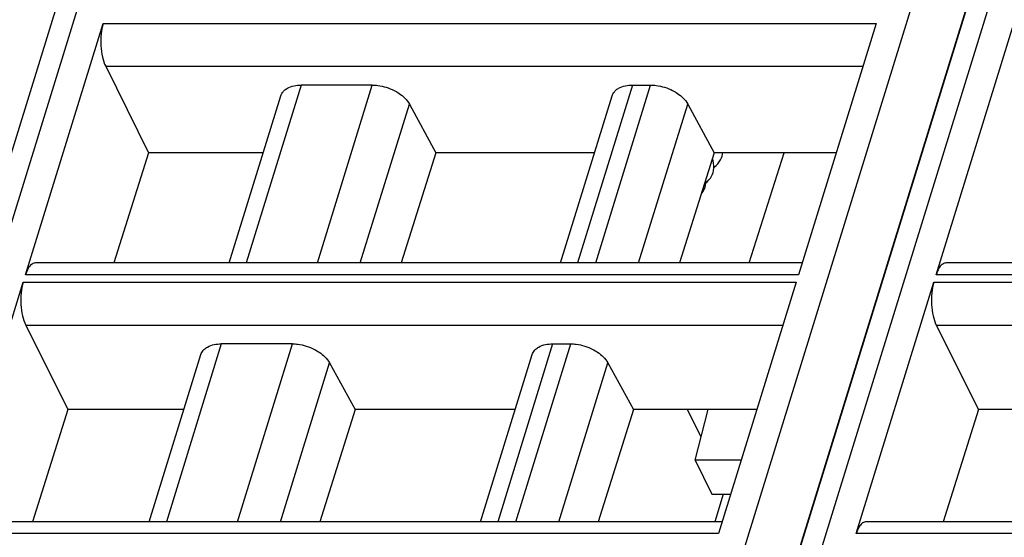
# Model space of a CAD drawing. Header units: millimetres. Extents: x 0 to 420, y 0 to 297.
# Tile 37 of 76: x 140.51 to 157.41, y 94.46 to 103.34. Entities that reach past the tile are written whole.
import ezdxf

# ---------------------------------------------------------------- set-up
doc = ezdxf.new("R2010")
doc.units = ezdxf.units.MM
doc.header["$LTSCALE"] = 23.1
doc.layers.get('0').update_dxf_attribs({"linetype": 'CONTINUOUS'})
doc.layers.add('1', color=7, linetype='CONTINUOUS')

msp = doc.modelspace()

# ---------------------------------------------------------------- linework, layer by layer
at = {"color": 7, "linetype": 'CONTINUOUS'}
for p, q in [((131.32307, 71.78917), (142.55025, 108.12034)), ((146.9504, 71.78917), (158.08618, 107.82456)), ((140.60961, 98.96626), (141.94097, 103.27454)), ((155.20444, 103.27454), (153.87308, 98.96626)), ((156.23694, 98.96626), (157.5683, 103.27454)), ((141.98399, 102.5401), (142.72177, 101.0588)), ((146.55956, 102.2188), (145.33983, 102.2188)), ((151.02586, 102.2188), (151.3368, 102.2188)), ((144.10402, 99.16806), (144.99002, 102.03516)), ((149.79003, 99.16806), (150.67603, 102.03516)), ((147.1957, 101.89343), (147.65243, 101.0588)), ((151.97294, 101.89343), (152.42967, 101.0588)), ((142.72177, 101.0588), (142.12626, 99.16806)), ((144.6883, 101.0588), (142.72177, 101.0588)), ((147.65243, 101.0588), (147.05624, 99.16806)), ((150.37432, 101.0588), (147.65243, 101.0588)), ((152.42967, 101.0588), (151.83348, 99.16806)), ((154.51973, 101.0588), (152.42967, 101.0588)), ((153.0265, 99.16806), (153.62838, 101.0588)), ((153.93545, 99.16806), (140.77879, 99.16806)), ((169.56278, 99.16806), (156.40612, 99.16806)), ((139.2379, 94.5274), (140.56926, 98.83569)), ((153.83273, 98.83569), (152.50137, 94.5274)), ((154.86523, 94.5274), (156.19659, 98.83569)), ((140.61228, 98.10124), (141.33392, 96.65237)), ((156.23961, 98.10124), (156.96125, 96.65237)), ((145.18785, 97.77994), (143.96812, 97.77994)), ((149.65415, 97.77994), (149.96509, 97.77994)), ((142.73231, 94.72921), (143.61831, 97.59631)), ((148.41832, 94.72921), (149.30432, 97.59631)), ((145.82399, 97.45458), (146.26298, 96.65237)), ((150.60123, 97.45458), (151.04022, 96.65237)), ((141.33392, 96.65237), (140.7282, 94.72921)), ((143.32661, 96.65237), (141.33392, 96.65237)), ((146.26298, 96.65237), (145.65657, 94.72921)), ((149.01262, 96.65237), (146.26298, 96.65237)), ((151.04022, 96.65237), (150.43381, 94.72921)), ((153.15804, 96.65237), (151.04022, 96.65237)), ((152.20169, 96.17856), (151.96918, 96.65237)), ((152.09967, 95.78267), (152.3238, 96.65237)), ((156.96125, 96.65237), (156.35553, 94.72921)), ((158.95394, 96.65237), (156.96125, 96.65237)), ((152.88928, 95.78267), (152.09967, 95.78267)), ((152.09987, 95.78267), (152.3843, 95.20306)), ((152.3841, 95.20306), (152.71017, 95.20306)), ((152.58307, 95.20306), (152.43664, 94.72921)), ((152.56374, 94.72921), (139.40708, 94.72921)), ((168.19107, 94.72921), (155.03441, 94.72921))]:
    msp.add_line(p, q, dxfattribs=at)
at = {"color": 9, "linetype": 'CONTINUOUS'}
for p, q in [((158.07854, 107.82692), (146.8812, 71.59234)), ((142.70573, 107.43797), (131.75665, 72.00675)), ((146.0638, 72.00675), (157.01246, 107.43663)), ((158.29867, 107.32666), (147.38399, 72.00675)), ((141.94097, 103.27454), (155.20444, 103.27454)), ((141.98399, 102.5401), (154.97748, 102.5401)), ((145.33984, 102.2188), (144.3971, 99.16806)), ((145.61682, 99.16806), (146.55957, 102.2188)), ((151.02586, 102.2188), (150.08311, 99.16806)), ((150.39406, 99.16806), (151.3368, 102.2188)), ((146.3535, 99.16806), (147.1957, 101.89343)), ((151.13073, 99.16806), (151.97294, 101.89343)), ((153.87308, 98.96626), (140.60961, 98.96626)), ((169.50042, 98.96626), (156.23694, 98.96626)), ((140.56926, 98.83569), (153.83273, 98.83569)), ((156.19659, 98.83569), (169.46007, 98.83569)), ((140.61228, 98.10124), (153.60577, 98.10124)), ((156.23961, 98.10124), (169.23311, 98.10124)), ((143.96814, 97.77994), (143.02539, 94.72921)), ((144.24511, 94.72921), (145.18786, 97.77994)), ((149.65415, 97.77994), (148.7114, 94.72921)), ((149.02235, 94.72921), (149.96509, 97.77994)), ((144.98179, 94.72921), (145.82399, 97.45458)), ((149.75902, 94.72921), (150.60123, 97.45458)), ((152.50137, 94.5274), (139.2379, 94.5274)), ((168.12871, 94.5274), (154.86523, 94.5274))]:
    msp.add_line(p, q, dxfattribs=at)
at = {"color": 7, "linetype": 'CONTINUOUS'}
for points in [[(152.56272, 100.99992), (152.5712, 101.03302), (152.57504, 101.0588)], [(152.40755, 100.71626), (152.4166, 100.75264), (152.42172, 100.7919), (152.42224, 100.83371), (152.41779, 100.87644), (152.4083, 100.91968), (152.39671, 100.95426)], [(152.42191, 100.80721), (152.42492, 100.80928), (152.45864, 100.83759), (152.4883, 100.86814), (152.51386, 100.90072), (152.53523, 100.93508), (152.55207, 100.97032), (152.56277, 101.00008)], [(152.28467, 100.54149), (152.30879, 100.5618), (152.33748, 100.59154), (152.36208, 100.62325), (152.38252, 100.65663), (152.39839, 100.69052), (152.40763, 100.71653)], [(152.27115, 100.46706), (152.27943, 100.49982), (152.28458, 100.53704), (152.28543, 100.5768), (152.28365, 100.59572)], [(152.2065, 100.35106), (152.22208, 100.37001), (152.24359, 100.40333), (152.26033, 100.43736), (152.27125, 100.46736)]]:
    msp.add_lwpolyline(points, dxfattribs=at)
for points, knots in [([(141.94097, 103.27454), (141.92296, 103.21627), (141.90008, 103.08924), (141.8977, 102.96063), (141.90162, 102.8936)], [0, 0, 0, 0, 0.47596307, 1, 1, 1, 1]), ([(141.90162, 102.8936), (141.90545, 102.8283), (141.92162, 102.70737), (141.95896, 102.59035), (141.98399, 102.5401)], [0, 0, 0, 0, 0.53816872, 1, 1, 1, 1]), ([(144.99001, 102.03516), (144.99781, 102.06038), (145.01582, 102.09257), (145.0403, 102.11848), (145.04701, 102.12483)], [0, 0, 0, 0, 0.7407559, 1, 1, 1, 1]), ([(145.04701, 102.12483), (145.06346, 102.14039), (145.14919, 102.20116), (145.25851, 102.2188), (145.33983, 102.2188)], [0, 0, 0, 0, 0.21777869, 1, 1, 1, 1]), ([(146.55956, 102.2188), (146.59109, 102.2188), (146.72122, 102.20988), (146.84889, 102.16978), (146.93678, 102.12483)], [0, 0, 0, 0, 0.24204309, 1, 1, 1, 1]), ([(146.93678, 102.12483), (146.96541, 102.11018), (147.06569, 102.05138), (147.15517, 101.9675), (147.19571, 101.89342)], [0, 0, 0, 0, 0.27579327, 1, 1, 1, 1]), ([(150.67603, 102.03516), (150.68382, 102.06038), (150.70184, 102.09257), (150.72632, 102.11848), (150.73303, 102.12483)], [0, 0, 0, 0, 0.7407559, 1, 1, 1, 1]), ([(150.73303, 102.12483), (150.74947, 102.14039), (150.83521, 102.20116), (150.94453, 102.2188), (151.02585, 102.2188)], [0, 0, 0, 0, 0.21777869, 1, 1, 1, 1]), ([(151.3368, 102.2188), (151.36832, 102.2188), (151.49846, 102.20988), (151.62613, 102.16978), (151.71402, 102.12483)], [0, 0, 0, 0, 0.24204309, 1, 1, 1, 1]), ([(151.71402, 102.12483), (151.74265, 102.11018), (151.84292, 102.05138), (151.9324, 101.9675), (151.97294, 101.89342)], [0, 0, 0, 0, 0.27579327, 1, 1, 1, 1]), ([(140.71249, 99.14312), (140.68882, 99.12475), (140.64645, 99.06784), (140.62111, 99.00347), (140.60961, 98.96626)], [0, 0, 0, 0, 0.43482843, 1, 1, 1, 1]), ([(140.74882, 99.16311), (140.73915, 99.15989), (140.72662, 99.15347), (140.71539, 99.14537), (140.71249, 99.14312)], [0, 0, 0, 0, 0.73565098, 1, 1, 1, 1]), ([(156.33983, 99.14312), (156.31616, 99.12475), (156.27378, 99.06784), (156.24844, 99.00347), (156.23694, 98.96626)], [0, 0, 0, 0, 0.43482843, 1, 1, 1, 1]), ([(156.37615, 99.16311), (156.36648, 99.15989), (156.35396, 99.15347), (156.34272, 99.14537), (156.33983, 99.14312)], [0, 0, 0, 0, 0.73565098, 1, 1, 1, 1]), ([(140.56926, 98.83569), (140.55125, 98.77742), (140.52837, 98.65039), (140.52599, 98.52178), (140.52991, 98.45475)], [0, 0, 0, 0, 0.47596307, 1, 1, 1, 1]), ([(156.19659, 98.83569), (156.17859, 98.77742), (156.15571, 98.65039), (156.15332, 98.52178), (156.15725, 98.45475)], [0, 0, 0, 0, 0.47596307, 1, 1, 1, 1]), ([(140.52991, 98.45475), (140.53374, 98.38944), (140.54992, 98.26852), (140.58725, 98.15149), (140.61228, 98.10124)], [0, 0, 0, 0, 0.53816872, 1, 1, 1, 1]), ([(156.15725, 98.45475), (156.16107, 98.38944), (156.17725, 98.26852), (156.21459, 98.15149), (156.23961, 98.10124)], [0, 0, 0, 0, 0.53816872, 1, 1, 1, 1]), ([(143.6183, 97.59631), (143.6261, 97.62153), (143.64411, 97.65372), (143.66859, 97.67963), (143.6753, 97.68598)], [0, 0, 0, 0, 0.7407559, 1, 1, 1, 1]), ([(143.6753, 97.68598), (143.69175, 97.70154), (143.77748, 97.76231), (143.8868, 97.77994), (143.96812, 97.77994)], [0, 0, 0, 0, 0.21777869, 1, 1, 1, 1]), ([(145.18785, 97.77994), (145.21938, 97.77994), (145.34951, 97.77103), (145.47718, 97.73093), (145.56507, 97.68598)], [0, 0, 0, 0, 0.24204309, 1, 1, 1, 1]), ([(145.56507, 97.68598), (145.59371, 97.67133), (145.69398, 97.61253), (145.78346, 97.52865), (145.824, 97.45456)], [0, 0, 0, 0, 0.27579327, 1, 1, 1, 1]), ([(149.30432, 97.59631), (149.31211, 97.62153), (149.33013, 97.65372), (149.35461, 97.67963), (149.36132, 97.68598)], [0, 0, 0, 0, 0.7407559, 1, 1, 1, 1]), ([(149.36132, 97.68598), (149.37777, 97.70154), (149.4635, 97.76231), (149.57282, 97.77994), (149.65414, 97.77994)], [0, 0, 0, 0, 0.21777869, 1, 1, 1, 1]), ([(149.96509, 97.77994), (149.99662, 97.77994), (150.12675, 97.77103), (150.25442, 97.73093), (150.34231, 97.68598)], [0, 0, 0, 0, 0.24204309, 1, 1, 1, 1]), ([(150.34231, 97.68598), (150.37094, 97.67133), (150.47121, 97.61253), (150.56069, 97.52865), (150.60123, 97.45456)], [0, 0, 0, 0, 0.27579327, 1, 1, 1, 1]), ([(154.96812, 94.70427), (154.94445, 94.68589), (154.90208, 94.62899), (154.87673, 94.56462), (154.86523, 94.5274)], [0, 0, 0, 0, 0.43482843, 1, 1, 1, 1]), ([(155.00444, 94.72426), (154.99477, 94.72103), (154.98225, 94.71462), (154.97101, 94.70652), (154.96812, 94.70427)], [0, 0, 0, 0, 0.73565098, 1, 1, 1, 1])]:
    msp.add_open_spline(points, degree=3, knots=knots, dxfattribs=at)
for points in [[(140.77879, 99.16806), (140.76866, 99.16805), (140.75842, 99.16631), (140.74882, 99.16311)], [(156.40612, 99.16806), (156.396, 99.16805), (156.38576, 99.16631), (156.37615, 99.16311)], [(155.03441, 94.7292), (155.02429, 94.7292), (155.01405, 94.72746), (155.00444, 94.72426)]]:
    msp.add_open_spline(points, degree=3, dxfattribs=at)
at = {"layer": '1', "color": 1, "linetype": 'CONTINUOUS'}
msp.add_line((152.20169, 96.17856), (151.96918, 96.65237), dxfattribs=at)

doc.saveas('drawing.dxf')
